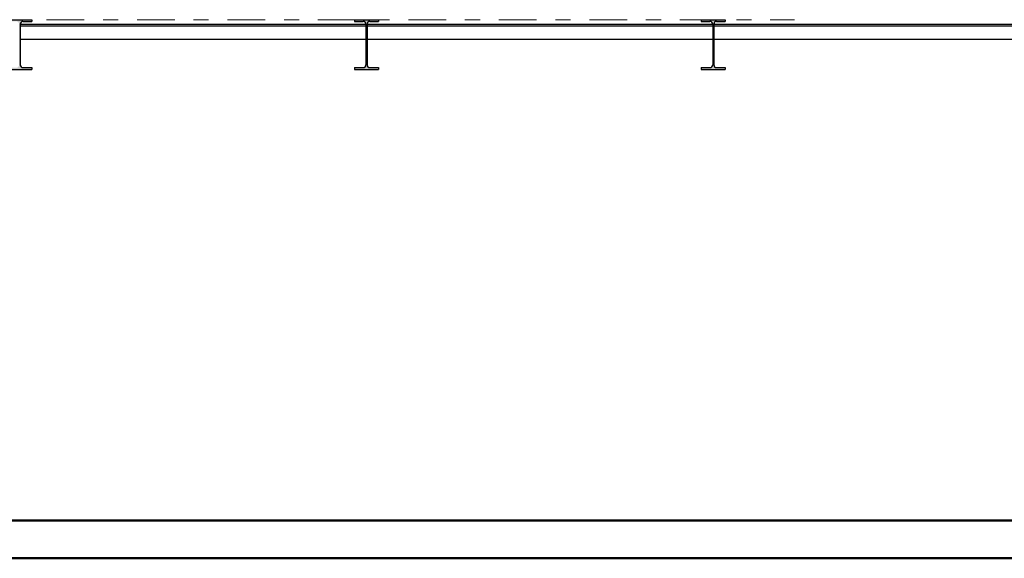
# Model space of a CAD drawing. Header units: millimetres. Extents: x 0 to 102, y -15 to 47.
# Tile 62 of 103: x 30.92 to 37.45, y 41.8 to 45.38. Entities that reach past the tile are written whole.
import ezdxf

# ---------------------------------------------------------------- set-up
doc = ezdxf.new("R2010")
doc.units = ezdxf.units.MM
doc.linetypes.add('DASHDOT', pattern=[1, 0.5, -0.25, 0, -0.25])
doc.linetypes.add('HIDDEN', pattern=[0.375, 0.25, -0.125])
doc.layers.add('Achsen', color=7, linetype='Continuous', lineweight=20)
doc.layers.add('Schraffuren', color=7, linetype='Continuous', lineweight=20)

msp = doc.modelspace()

# ---------------------------------------------------------------- hatches: boundary and pattern name
at = {"layer": 'Schraffuren', "lineweight": 13, "true_color": 0x4682b4}
for points in [[(30.8435907, 45.045776), (31.0035907, 45.045776), (31.0035907, 45.057276), (30.9453407, 45.057276), (30.9450265, 45.0572787), (30.9447125, 45.0572869), (30.9443986, 45.0573006), (30.944085, 45.0573198), (30.9437719, 45.0573445), (30.9434591, 45.0573746), (30.943147, 45.0574101), (30.9428355, 45.0574512), (30.9425248, 45.0574976), (30.942215, 45.0575494), (30.9419061, 45.0576067), (30.9415983, 45.0576693), (30.9412915, 45.0577373), (30.9409861, 45.0578107), (30.9406819, 45.0578893), (30.9403792, 45.0579733), (30.940078, 45.0580625), (30.9397784, 45.058157), (30.9394804, 45.0582566), (30.9391843, 45.0583615), (30.93889, 45.0584715), (30.9385977, 45.0585867), (30.9383075, 45.0587069), (30.9380194, 45.0588322), (30.9377335, 45.0589624), (30.93745, 45.0590977), (30.9371688, 45.0592379), (30.9368902, 45.0593829), (30.9366141, 45.0595328), (30.9363407, 45.0596875), (30.93607, 45.059847), (30.9358021, 45.0600111), (30.9355372, 45.0601799), (30.9352752, 45.0603533), (30.9350163, 45.0605312), (30.9347605, 45.0607137), (30.934508, 45.0609005), (30.9342588, 45.0610918), (30.9340129, 45.0612873), (30.9337705, 45.0614872), (30.9335316, 45.0616912), (30.9332963, 45.0618994), (30.9330647, 45.0621116), (30.9328368, 45.0623279), (30.9326127, 45.0625481), (30.9323925, 45.0627721), (30.9321763, 45.063), (30.9319641, 45.0632316), (30.9317559, 45.0634669), (30.9315519, 45.0637058), (30.931352, 45.0639482), (30.9311565, 45.0641941), (30.9309652, 45.0644433), (30.9307784, 45.0646958), (30.9305959, 45.0649516), (30.930418, 45.0652105), (30.9302446, 45.0654725), (30.9300758, 45.0657374), (30.9299116, 45.0660053), (30.9297522, 45.066276), (30.9295975, 45.0665494), (30.9294476, 45.0668255), (30.9293025, 45.0671041), (30.9291624, 45.0673853), (30.9290271, 45.0676688), (30.9288968, 45.0679547), (30.9287716, 45.0682428), (30.9286514, 45.0685331), (30.9285362, 45.0688254), (30.9284262, 45.0691196), (30.9283213, 45.0694157), (30.9282216, 45.0697137), (30.9281272, 45.0700133), (30.928038, 45.0703145), (30.927954, 45.0706172), (30.9278753, 45.0709214), (30.927802, 45.0712269), (30.927734, 45.0715336), (30.9276714, 45.0718414), (30.9276141, 45.0721503), (30.9275623, 45.0724602), (30.9275158, 45.0727709), (30.9274748, 45.0730823), (30.9274393, 45.0733945), (30.9274092, 45.0737072), (30.9273845, 45.0740204), (30.9273653, 45.0743339), (30.9273516, 45.0746478), (30.9273434, 45.0749618), (30.9273407, 45.075276), (30.9273407, 45.346276), (30.9273433, 45.3465867), (30.9273514, 45.3468973), (30.9273648, 45.3472077), (30.9273836, 45.3475178), (30.9274077, 45.3478276), (30.9274371, 45.3481369), (30.9274719, 45.3484456), (30.927512, 45.3487537), (30.9275574, 45.3490611), (30.9276082, 45.3493676), (30.9276642, 45.3496733), (30.9277254, 45.3499779), (30.927792, 45.3502814), (30.9278637, 45.3505837), (30.9279407, 45.3508847), (30.9280228, 45.3511843), (30.9281101, 45.3514825), (30.9282025, 45.3517791), (30.9283001, 45.3520741), (30.9284027, 45.3523674), (30.9285104, 45.3526589), (30.928623, 45.3529484), (30.9287407, 45.353236), (30.9288633, 45.3535215), (30.9289908, 45.3538048), (30.9291232, 45.3540859), (30.9292604, 45.3543646), (30.9294025, 45.354641), (30.9295492, 45.3549149), (30.9297007, 45.3551861), (30.9298568, 45.3554548), (30.9300175, 45.3557207), (30.9301828, 45.3559837), (30.9303527, 45.3562439), (30.930527, 45.3565011), (30.9307057, 45.3567553), (30.9308887, 45.3570064), (30.9310761, 45.3572542), (30.9312677, 45.3574988), (30.9314635, 45.35774), (30.9316634, 45.3579778), (30.9318675, 45.3582122), (30.9320755, 45.358443), (30.9322875, 45.3586701), (30.9325034, 45.3588936), (30.9327231, 45.3591133), (30.9329465, 45.3593291), (30.9331737, 45.3595411), (30.9334045, 45.3597492), (30.9336388, 45.3599532), (30.9338766, 45.3601531), (30.9341178, 45.3603489), (30.9343624, 45.3605406), (30.9346103, 45.3607279), (30.9348613, 45.360911), (30.9351155, 45.3610897), (30.9353727, 45.361264), (30.9356329, 45.3614338), (30.935896, 45.3615991), (30.9361619, 45.3617598), (30.9364305, 45.361916), (30.9367018, 45.3620674), (30.9369756, 45.3622142), (30.937252, 45.3623562), (30.9375308, 45.3624934), (30.9378118, 45.3626258), (30.9380952, 45.3627533), (30.9383807, 45.3628759), (30.9386682, 45.3629936), (30.9389578, 45.3631063), (30.9392492, 45.3632139), (30.9395425, 45.3633166), (30.9398375, 45.3634141), (30.9401341, 45.3635065), (30.9404323, 45.3635938), (30.940732, 45.363676), (30.941033, 45.3637529), (30.9413353, 45.3638247), (30.9416388, 45.3638912), (30.9419434, 45.3639525), (30.942249, 45.3640085), (30.9425555, 45.3640592), (30.9428629, 45.3641046), (30.943171, 45.3641447), (30.9434798, 45.3641795), (30.9437891, 45.364209), (30.9440988, 45.3642331), (30.944409, 45.3642518), (30.9447194, 45.3642653), (30.94503, 45.3642733), (30.9453407, 45.364276), (31.0035907, 45.364276), (31.0035907, 45.375776), (30.8435907, 45.375776), (30.8435907, 45.364276), (30.9018407, 45.364276), (30.9021514, 45.3642733), (30.902462, 45.3642653), (30.9027724, 45.3642518), (30.9030825, 45.3642331), (30.9033923, 45.364209), (30.9037016, 45.3641795), (30.9040103, 45.3641447), (30.9043184, 45.3641046), (30.9046258, 45.3640592), (30.9049323, 45.3640085), (30.9052379, 45.3639525), (30.9055425, 45.3638912), (30.905846, 45.3638247), (30.9061483, 45.3637529), (30.9064494, 45.363676), (30.906749, 45.3635938), (30.9070472, 45.3635065), (30.9073438, 45.3634141), (30.9076388, 45.3633166), (30.9079321, 45.3632139), (30.9082235, 45.3631063), (30.9085131, 45.3629936), (30.9088007, 45.3628759), (30.9090862, 45.3627533), (30.9093695, 45.3626258), (30.9096506, 45.3624934), (30.9099293, 45.3623562), (30.9102057, 45.3622142), (30.9104795, 45.3620674), (30.9107508, 45.361916), (30.9110194, 45.3617598), (30.9112853, 45.3615991), (30.9115484, 45.3614338), (30.9118086, 45.361264), (30.9120658, 45.3610897), (30.91232, 45.360911), (30.912571, 45.3607279), (30.9128189, 45.3605406), (30.9130635, 45.3603489), (30.9133047, 45.3601531), (30.9135425, 45.3599532), (30.9137769, 45.3597492), (30.9140076, 45.3595411), (30.9142348, 45.3593291), (30.9144583, 45.3591133), (30.914678, 45.3588936), (30.9148938, 45.3586701), (30.9151058, 45.358443), (30.9153139, 45.3582122), (30.9155179, 45.3579778), (30.9157178, 45.35774), (30.9159136, 45.3574988), (30.9161052, 45.3572542), (30.9162926, 45.3570064), (30.9164757, 45.3567553), (30.9166544, 45.3565011), (30.9168287, 45.3562439), (30.9169985, 45.3559837), (30.9171638, 45.3557207), (30.9173245, 45.3554548), (30.9174806, 45.3551861), (30.9176321, 45.3549149), (30.9177789, 45.354641), (30.9179209, 45.3543646), (30.9180581, 45.3540859), (30.9181905, 45.3538048), (30.918318, 45.3535215), (30.9184406, 45.353236), (30.9185583, 45.3529484), (30.918671, 45.3526589), (30.9187786, 45.3523674), (30.9188812, 45.3520741), (30.9189788, 45.3517791), (30.9190712, 45.3514825), (30.9191585, 45.3511843), (30.9192407, 45.3508847), (30.9193176, 45.3505837), (30.9193894, 45.3502814), (30.9194559, 45.3499779), (30.9195172, 45.3496733), (30.9195732, 45.3493676), (30.9196239, 45.3490611), (30.9196693, 45.3487537), (30.9197094, 45.3484456), (30.9197442, 45.3481369), (30.9197737, 45.3478276), (30.9197978, 45.3475178), (30.9198165, 45.3472077), (30.9198299, 45.3468973), (30.919838, 45.3465867), (30.9198407, 45.346276), (30.9198407, 45.075276), (30.9198379, 45.0749618), (30.9198297, 45.0746478), (30.919816, 45.0743339), (30.9197968, 45.0740204), (30.9197722, 45.0737072), (30.9197421, 45.0733945), (30.9197065, 45.0730823), (30.9196655, 45.0727709), (30.9196191, 45.0724602), (30.9195672, 45.0721503), (30.91951, 45.0718414), (30.9194473, 45.0715336), (30.9193793, 45.0712269), (30.919306, 45.0709214), (30.9192273, 45.0706172), (30.9191434, 45.0703145), (30.9190541, 45.0700133), (30.9189597, 45.0697137), (30.91886, 45.0694157), (30.9187551, 45.0691196), (30.9186451, 45.0688254), (30.91853, 45.0685331), (30.9184097, 45.0682428), (30.9182845, 45.0679547), (30.9181542, 45.0676688), (30.918019, 45.0673853), (30.9178788, 45.0671041), (30.9177337, 45.0668255), (30.9175838, 45.0665494), (30.9174291, 45.066276), (30.9172697, 45.0660053), (30.9171055, 45.0657374), (30.9169367, 45.0654725), (30.9167633, 45.0652105), (30.9165854, 45.0649516), (30.916403, 45.0646958), (30.9162161, 45.0644433), (30.9160249, 45.0641941), (30.9158293, 45.0639482), (30.9156295, 45.0637058), (30.9154254, 45.0634669), (30.9152173, 45.0632316), (30.915005, 45.063), (30.9147888, 45.0627721), (30.9145686, 45.0625481), (30.9143445, 45.0623279), (30.9141166, 45.0621116), (30.913885, 45.0618994), (30.9136497, 45.0616912), (30.9134108, 45.0614872), (30.9131684, 45.0612873), (30.9129226, 45.0610918), (30.9126733, 45.0609005), (30.9124208, 45.0607137), (30.912165, 45.0605312), (30.9119061, 45.0603533), (30.9116442, 45.0601799), (30.9113792, 45.0600111), (30.9111113, 45.059847), (30.9108407, 45.0596875), (30.9105672, 45.0595328), (30.9102911, 45.0593829), (30.9100125, 45.0592379), (30.9097313, 45.0590977), (30.9094478, 45.0589624), (30.9091619, 45.0588322), (30.9088738, 45.0587069), (30.9085836, 45.0585867), (30.9082913, 45.0584715), (30.907997, 45.0583615), (30.9077009, 45.0582566), (30.907403, 45.058157), (30.9071034, 45.0580625), (30.9068021, 45.0579733), (30.9064994, 45.0578893), (30.9061953, 45.0578107), (30.9058898, 45.0577373), (30.9055831, 45.0576693), (30.9052752, 45.0576067), (30.9049663, 45.0575494), (30.9046565, 45.0574976), (30.9043458, 45.0574512), (30.9040343, 45.0574101), (30.9037222, 45.0573746), (30.9034095, 45.0573445), (30.9030963, 45.0573198), (30.9027827, 45.0573006), (30.9024689, 45.0572869), (30.9021548, 45.0572787), (30.9018407, 45.057276), (30.8435907, 45.057276)], [(33.1436003, 45.045776), (33.3036003, 45.045776), (33.3036003, 45.057276), (33.2453503, 45.057276), (33.2450396, 45.0572787), (33.244729, 45.0572867), (33.2444185, 45.0573001), (33.2441084, 45.0573189), (33.2437986, 45.057343), (33.2434893, 45.0573724), (33.2431806, 45.0574072), (33.2428725, 45.0574473), (33.2425651, 45.0574928), (33.2422586, 45.0575435), (33.241953, 45.0575995), (33.2416484, 45.0576608), (33.2413449, 45.0577273), (33.2410426, 45.057799), (33.2407416, 45.057876), (33.2404419, 45.0579581), (33.2401437, 45.0580454), (33.2398471, 45.0581379), (33.2395521, 45.0582354), (33.2392588, 45.058338), (33.2389674, 45.0584457), (33.2386778, 45.0585584), (33.2383903, 45.058676), (33.2381048, 45.0587986), (33.2378214, 45.0589261), (33.2375403, 45.0590585), (33.2372616, 45.0591958), (33.2369852, 45.0593378), (33.2367114, 45.0594845), (33.2364401, 45.059636), (33.2361715, 45.0597921), (33.2359056, 45.0599529), (33.2356425, 45.0601182), (33.2353823, 45.060288), (33.2351251, 45.0604623), (33.2348709, 45.060641), (33.2346199, 45.060824), (33.234372, 45.0610114), (33.2341274, 45.061203), (33.2338862, 45.0613988), (33.2336484, 45.0615988), (33.233414, 45.0618028), (33.2331833, 45.0620108), (33.2329561, 45.0622228), (33.2327327, 45.0624387), (33.232513, 45.0626584), (33.2322971, 45.0628818), (33.2320851, 45.063109), (33.2318771, 45.0633398), (33.231673, 45.0635741), (33.2314731, 45.0638119), (33.2312773, 45.0640532), (33.2310857, 45.0642977), (33.2308983, 45.0645456), (33.2307152, 45.0647966), (33.2305365, 45.0650508), (33.2303623, 45.065308), (33.2301924, 45.0655682), (33.2300271, 45.0658313), (33.2298664, 45.0660972), (33.2297103, 45.0663658), (33.2295588, 45.0666371), (33.229412, 45.066911), (33.22927, 45.0671873), (33.2291328, 45.0674661), (33.2290004, 45.0677472), (33.2288729, 45.0680305), (33.2287503, 45.068316), (33.2286326, 45.0686035), (33.22852, 45.0688931), (33.2284123, 45.0691845), (33.2283097, 45.0694778), (33.2282121, 45.0697728), (33.2281197, 45.0700694), (33.2280324, 45.0703676), (33.2279503, 45.0706673), (33.2278733, 45.0709683), (33.2278016, 45.0712706), (33.227735, 45.0715741), (33.2276738, 45.0718787), (33.2276178, 45.0721843), (33.227567, 45.0724908), (33.2275216, 45.0727982), (33.2274815, 45.0731063), (33.2274467, 45.0734151), (33.2274173, 45.0737244), (33.2273931, 45.0740341), (33.2273744, 45.0743443), (33.227361, 45.0746547), (33.2273529, 45.0749653), (33.2273503, 45.075276), (33.2273503, 45.346276), (33.227353, 45.3465901), (33.2273612, 45.3469042), (33.2273749, 45.347218), (33.2273941, 45.3475316), (33.2274187, 45.3478448), (33.2274489, 45.3481575), (33.2274844, 45.3484696), (33.2275254, 45.3487811), (33.2275719, 45.3490918), (33.2276237, 45.3494016), (33.227681, 45.3497105), (33.2277436, 45.3500184), (33.2278116, 45.3503251), (33.2278849, 45.3506306), (33.2279636, 45.3509347), (33.2280475, 45.3512374), (33.2281368, 45.3515387), (33.2282312, 45.3518383), (33.2283309, 45.3521362), (33.2284358, 45.3524323), (33.2285458, 45.3527266), (33.2286609, 45.3530189), (33.2287812, 45.3533091), (33.2289064, 45.3535972), (33.2290367, 45.3538831), (33.229172, 45.3541667), (33.2293121, 45.3544478), (33.2294572, 45.3547265), (33.2296071, 45.3550025), (33.2297618, 45.355276), (33.2299212, 45.3555467), (33.2300854, 45.3558145), (33.2302542, 45.3560795), (33.2304276, 45.3563414), (33.2306055, 45.3566004), (33.2307879, 45.3568561), (33.2309748, 45.3571086), (33.2311661, 45.3573579), (33.2313616, 45.3576037), (33.2315615, 45.3578462), (33.2317655, 45.358085), (33.2319736, 45.3583203), (33.2321859, 45.3585519), (33.2324021, 45.3587798), (33.2326223, 45.3590039), (33.2328464, 45.3592241), (33.2330743, 45.3594403), (33.2333059, 45.3596526), (33.2335412, 45.3598607), (33.2337801, 45.3600648), (33.2340225, 45.3602646), (33.2342683, 45.3604602), (33.2345176, 45.3606514), (33.2347701, 45.3608383), (33.2350259, 45.3610207), (33.2352848, 45.3611987), (33.2355468, 45.361372), (33.2358117, 45.3615408), (33.2360796, 45.361705), (33.2363503, 45.3618644), (33.2366237, 45.3620191), (33.2368998, 45.362169), (33.2371784, 45.3623141), (33.2374596, 45.3624543), (33.2377431, 45.3625895), (33.238029, 45.3627198), (33.2383171, 45.3628451), (33.2386073, 45.3629653), (33.2388996, 45.3630804), (33.2391939, 45.3631904), (33.23949, 45.3632953), (33.2397879, 45.363395), (33.2400876, 45.3634895), (33.2403888, 45.3635787), (33.2406915, 45.3636626), (33.2409957, 45.3637413), (33.2413011, 45.3638146), (33.2416078, 45.3638826), (33.2419157, 45.3639453), (33.2422246, 45.3640025), (33.2425344, 45.3640544), (33.2428451, 45.3641008), (33.2431566, 45.3641418), (33.2434687, 45.3641774), (33.2437815, 45.3642075), (33.2440946, 45.3642321), (33.2444082, 45.3642513), (33.2447221, 45.364265), (33.2450361, 45.3642732), (33.2453503, 45.364276), (33.3036003, 45.364276), (33.3036003, 45.375776), (33.1436003, 45.375776), (33.1436003, 45.364276), (33.2018503, 45.364276), (33.2021609, 45.3642733), (33.2024715, 45.3642653), (33.202782, 45.3642518), (33.2030921, 45.3642331), (33.2034019, 45.364209), (33.2037112, 45.3641795), (33.2040199, 45.3641447), (33.204328, 45.3641046), (33.2046354, 45.3640592), (33.2049419, 45.3640085), (33.2052475, 45.3639525), (33.2055521, 45.3638912), (33.2058556, 45.3638247), (33.2061579, 45.3637529), (33.206459, 45.363676), (33.2067586, 45.3635938), (33.2070568, 45.3635065), (33.2073534, 45.3634141), (33.2076484, 45.3633166), (33.2079417, 45.3632139), (33.2082331, 45.3631063), (33.2085227, 45.3629936), (33.2088103, 45.3628759), (33.2090957, 45.3627533), (33.2093791, 45.3626258), (33.2096602, 45.3624934), (33.2099389, 45.3623562), (33.2102153, 45.3622142), (33.2104891, 45.3620674), (33.2107604, 45.361916), (33.211029, 45.3617598), (33.2112949, 45.3615991), (33.211558, 45.3614338), (33.2118182, 45.361264), (33.2120754, 45.3610897), (33.2123296, 45.360911), (33.2125806, 45.3607279), (33.2128285, 45.3605406), (33.2130731, 45.3603489), (33.2133143, 45.3601531), (33.2135521, 45.3599532), (33.2137865, 45.3597492), (33.2140172, 45.3595411), (33.2142444, 45.3593291), (33.2144679, 45.3591133), (33.2146876, 45.3588936), (33.2149034, 45.3586701), (33.2151154, 45.358443), (33.2153234, 45.3582122), (33.2155275, 45.3579778), (33.2157274, 45.35774), (33.2159232, 45.3574988), (33.2161148, 45.3572542), (33.2163022, 45.3570064), (33.2164853, 45.3567553), (33.216664, 45.3565011), (33.2168382, 45.3562439), (33.2170081, 45.3559837), (33.2171734, 45.3557207), (33.2173341, 45.3554548), (33.2174902, 45.3551861), (33.2176417, 45.3549149), (33.2177885, 45.354641), (33.2179305, 45.3543646), (33.2180677, 45.3540859), (33.2182001, 45.3538048), (33.2183276, 45.3535215), (33.2184502, 45.353236), (33.2185679, 45.3529484), (33.2186805, 45.3526589), (33.2187882, 45.3523674), (33.2188908, 45.3520741), (33.2189884, 45.3517791), (33.2190808, 45.3514825), (33.2191681, 45.3511843), (33.2192502, 45.3508847), (33.2193272, 45.3505837), (33.219399, 45.3502814), (33.2194655, 45.3499779), (33.2195267, 45.3496733), (33.2195828, 45.3493676), (33.2196335, 45.3490611), (33.2196789, 45.3487537), (33.219719, 45.3484456), (33.2197538, 45.3481369), (33.2197833, 45.3478276), (33.2198074, 45.3475178), (33.2198261, 45.3472077), (33.2198395, 45.3468973), (33.2198476, 45.3465867), (33.2198503, 45.346276), (33.2198503, 45.075276), (33.2198475, 45.0749618), (33.2198393, 45.0746478), (33.2198256, 45.0743339), (33.2198064, 45.0740204), (33.2197818, 45.0737072), (33.2197516, 45.0733945), (33.2197161, 45.0730823), (33.2196751, 45.0727709), (33.2196286, 45.0724602), (33.2195768, 45.0721503), (33.2195195, 45.0718414), (33.2194569, 45.0715336), (33.2193889, 45.0712269), (33.2193156, 45.0709214), (33.2192369, 45.0706172), (33.219153, 45.0703145), (33.2190637, 45.0700133), (33.2189693, 45.0697137), (33.2188696, 45.0694157), (33.2187647, 45.0691196), (33.2186547, 45.0688254), (33.2185396, 45.0685331), (33.2184193, 45.0682428), (33.2182941, 45.0679547), (33.2181638, 45.0676688), (33.2180285, 45.0673853), (33.2178884, 45.0671041), (33.2177433, 45.0668255), (33.2175934, 45.0665494), (33.2174387, 45.066276), (33.2172793, 45.0660053), (33.2171151, 45.0657374), (33.2169463, 45.0654725), (33.2167729, 45.0652105), (33.216595, 45.0649516), (33.2164126, 45.0646958), (33.2162257, 45.0644433), (33.2160344, 45.0641941), (33.2158389, 45.0639482), (33.2156391, 45.0637058), (33.215435, 45.0634669), (33.2152269, 45.0632316), (33.2150146, 45.063), (33.2147984, 45.0627721), (33.2145782, 45.0625481), (33.2143541, 45.0623279), (33.2141262, 45.0621116), (33.2138946, 45.0618994), (33.2136593, 45.0616912), (33.2134204, 45.0614872), (33.213178, 45.0612873), (33.2129322, 45.0610918), (33.2126829, 45.0609005), (33.2124304, 45.0607137), (33.2121746, 45.0605312), (33.2119157, 45.0603533), (33.2116538, 45.0601799), (33.2113888, 45.0600111), (33.2111209, 45.059847), (33.2108503, 45.0596875), (33.2105768, 45.0595328), (33.2103007, 45.0593829), (33.2100221, 45.0592379), (33.2097409, 45.0590977), (33.2094574, 45.0589624), (33.2091715, 45.0588322), (33.2088834, 45.0587069), (33.2085932, 45.0585867), (33.2083009, 45.0584715), (33.2080066, 45.0583615), (33.2077105, 45.0582566), (33.2074126, 45.058157), (33.2071129, 45.0580625), (33.2068117, 45.0579733), (33.206509, 45.0578893), (33.2062048, 45.0578107), (33.2058994, 45.0577373), (33.2055927, 45.0576693), (33.2052848, 45.0576067), (33.2049759, 45.0575494), (33.2046661, 45.0574976), (33.2043554, 45.0574512), (33.2040439, 45.0574101), (33.2037318, 45.0573746), (33.2034191, 45.0573445), (33.2031059, 45.0573198), (33.2027923, 45.0573006), (33.2024784, 45.0572869), (33.2021644, 45.0572787), (33.2018503, 45.057276), (33.1436003, 45.057276)], [(35.443235, 45.0457748), (35.603235, 45.0457748), (35.603235, 45.0572748), (35.544985, 45.0572748), (35.5446709, 45.0572775), (35.5443569, 45.0572858), (35.544043, 45.0572995), (35.5437294, 45.0573187), (35.5434162, 45.0573433), (35.5431035, 45.0573734), (35.5427914, 45.057409), (35.5424799, 45.05745), (35.5421692, 45.0574964), (35.5418594, 45.0575483), (35.5415505, 45.0576055), (35.5412426, 45.0576681), (35.5409359, 45.0577361), (35.5406304, 45.0578095), (35.5403263, 45.0578881), (35.5400236, 45.0579721), (35.5397224, 45.0580613), (35.5394227, 45.0581558), (35.5391248, 45.0582555), (35.5388287, 45.0583603), (35.5385344, 45.0584704), (35.5382421, 45.0585855), (35.5379519, 45.0587057), (35.5376638, 45.058831), (35.5373779, 45.0589613), (35.5370944, 45.0590965), (35.5368132, 45.0592367), (35.5365346, 45.0593817), (35.5362585, 45.0595317), (35.535985, 45.0596863), (35.5357144, 45.0598458), (35.5354465, 45.0600099), (35.5351815, 45.0601787), (35.5349196, 45.0603521), (35.5346607, 45.0605301), (35.5344049, 45.0607125), (35.5341524, 45.0608994), (35.5339031, 45.0610906), (35.5336573, 45.0612862), (35.5334149, 45.061486), (35.533176, 45.06169), (35.5329407, 45.0618982), (35.5327091, 45.0621104), (35.5324812, 45.0623267), (35.5322571, 45.0625469), (35.5320369, 45.062771), (35.5318207, 45.0629988), (35.5316084, 45.0632305), (35.5314003, 45.0634657), (35.5311962, 45.0637046), (35.5309964, 45.063947), (35.5308009, 45.0641929), (35.5306096, 45.0644421), (35.5304227, 45.0646947), (35.5302403, 45.0649504), (35.5300624, 45.0652093), (35.529889, 45.0654713), (35.5297202, 45.0657363), (35.529556, 45.0660041), (35.5293966, 45.0662748), (35.5292419, 45.0665482), (35.529092, 45.0668243), (35.5289469, 45.067103), (35.5288068, 45.0673841), (35.5286715, 45.0676677), (35.5285412, 45.0679535), (35.528416, 45.0682416), (35.5282957, 45.0685319), (35.5281806, 45.0688242), (35.5280706, 45.0691184), (35.5279657, 45.0694146), (35.527866, 45.0697125), (35.5277716, 45.0700121), (35.5276823, 45.0703133), (35.5275984, 45.0706161), (35.5275197, 45.0709202), (35.5274464, 45.0712257), (35.5273784, 45.0715324), (35.5273158, 45.0718402), (35.5272585, 45.0721491), (35.5272067, 45.072459), (35.5271602, 45.0727697), (35.5271192, 45.0730812), (35.5270836, 45.0733933), (35.5270535, 45.073706), (35.5270289, 45.0740192), (35.5270097, 45.0743328), (35.526996, 45.0746466), (35.5269878, 45.0749607), (35.526985, 45.0752748), (35.526985, 45.3462748), (35.5269877, 45.3465855), (35.5269958, 45.3468961), (35.5270092, 45.3472065), (35.5270279, 45.3475166), (35.527052, 45.3478264), (35.5270815, 45.3481357), (35.5271163, 45.3484445), (35.5271564, 45.3487526), (35.5272018, 45.3490599), (35.5272525, 45.3493665), (35.5273085, 45.3496721), (35.5273698, 45.3499767), (35.5274363, 45.3502802), (35.5275081, 45.3505825), (35.527585, 45.3508835), (35.5276672, 45.3511832), (35.5277545, 45.3514813), (35.5278469, 45.351778), (35.5279445, 45.352073), (35.5280471, 45.3523662), (35.5281548, 45.3526577), (35.5282674, 45.3529472), (35.5283851, 45.3532348), (35.5285077, 45.3535203), (35.5286352, 45.3538036), (35.5287676, 45.3540847), (35.5289048, 45.3543635), (35.5290468, 45.3546398), (35.5291936, 45.3549137), (35.5293451, 45.355185), (35.5295012, 45.3554536), (35.5296619, 45.3557195), (35.5298272, 45.3559826), (35.529997, 45.3562428), (35.5301713, 45.3565), (35.53035, 45.3567541), (35.5305331, 45.3570052), (35.5307205, 45.357253), (35.5309121, 45.3574976), (35.5311079, 45.3577389), (35.5313078, 45.3579767), (35.5315119, 45.358211), (35.5317199, 45.3584418), (35.5319319, 45.3586689), (35.5321477, 45.3588924), (35.5323674, 45.3591121), (35.5325909, 45.359328), (35.5328181, 45.35954), (35.5330488, 45.359748), (35.5332832, 45.359952), (35.533521, 45.360152), (35.5337622, 45.3603478), (35.5340068, 45.3605394), (35.5342547, 45.3607268), (35.5345057, 45.3609098), (35.5347599, 45.3610885), (35.5350171, 45.3612628), (35.5352773, 45.3614326), (35.5355404, 45.3615979), (35.5358063, 45.3617587), (35.5360749, 45.3619148), (35.5363462, 45.3620663), (35.53662, 45.362213), (35.5368964, 45.362355), (35.5371751, 45.3624922), (35.5374562, 45.3626246), (35.5377396, 45.3627522), (35.538025, 45.3628748), (35.5383126, 45.3629924), (35.5386022, 45.3631051), (35.5388936, 45.3632128), (35.5391869, 45.3633154), (35.5394819, 45.3634129), (35.5397785, 45.3635054), (35.5400767, 45.3635927), (35.5403763, 45.3636748), (35.5406774, 45.3637518), (35.5409797, 45.3638235), (35.5412832, 45.36389), (35.5415878, 45.3639513), (35.5418934, 45.3640073), (35.5421999, 45.364058), (35.5425073, 45.3641035), (35.5428154, 45.3641436), (35.5431241, 45.3641784), (35.5434334, 45.3642078), (35.5437432, 45.3642319), (35.5440533, 45.3642507), (35.5443638, 45.3642641), (35.5446744, 45.3642721), (35.544985, 45.3642748), (35.603235, 45.3642748), (35.603235, 45.3757748), (35.443235, 45.3757748), (35.443235, 45.3642748), (35.501485, 45.3642748), (35.5017957, 45.3642721), (35.5021063, 45.3642641), (35.5024167, 45.3642507), (35.5027269, 45.3642319), (35.5030367, 45.3642078), (35.503346, 45.3641784), (35.5036547, 45.3641436), (35.5039628, 45.3641035), (35.5042702, 45.364058), (35.5045767, 45.3640073), (35.5048823, 45.3639513), (35.5051869, 45.36389), (35.5054904, 45.3638235), (35.5057927, 45.3637518), (35.5060937, 45.3636748), (35.5063934, 45.3635927), (35.5066916, 45.3635054), (35.5069882, 45.3634129), (35.5072832, 45.3633154), (35.5075765, 45.3632128), (35.5078679, 45.3631051), (35.5081575, 45.3629924), (35.508445, 45.3628748), (35.5087305, 45.3627522), (35.5090139, 45.3626246), (35.509295, 45.3624922), (35.5095737, 45.362355), (35.5098501, 45.362213), (35.5101239, 45.3620663), (35.5103952, 45.3619148), (35.5106638, 45.3617587), (35.5109297, 45.3615979), (35.5111928, 45.3614326), (35.511453, 45.3612628), (35.5117102, 45.3610885), (35.5119644, 45.3609098), (35.5122154, 45.3607268), (35.5124633, 45.3605394), (35.5127079, 45.3603478), (35.5129491, 45.360152), (35.5131869, 45.359952), (35.5134213, 45.359748), (35.513652, 45.35954), (35.5138792, 45.359328), (35.5141026, 45.3591121), (35.5143223, 45.3588924), (35.5145382, 45.3586689), (35.5147502, 45.3584418), (35.5149582, 45.358211), (35.5151623, 45.3579767), (35.5153622, 45.3577389), (35.515558, 45.3574976), (35.5157496, 45.357253), (35.515937, 45.3570052), (35.5161201, 45.3567541), (35.5162988, 45.3565), (35.516473, 45.3562428), (35.5166429, 45.3559826), (35.5168082, 45.3557195), (35.5169689, 45.3554536), (35.517125, 45.355185), (35.5172765, 45.3549137), (35.5174233, 45.3546398), (35.5175653, 45.3543635), (35.5177025, 45.3540847), (35.5178349, 45.3538036), (35.5179624, 45.3535203), (35.518085, 45.3532348), (35.5182027, 45.3529472), (35.5183153, 45.3526577), (35.518423, 45.3523662), (35.5185256, 45.352073), (35.5186232, 45.351778), (35.5187156, 45.3514813), (35.5188029, 45.3511832), (35.518885, 45.3508835), (35.518962, 45.3505825), (35.5190337, 45.3502802), (35.5191003, 45.3499767), (35.5191615, 45.3496721), (35.5192175, 45.3493665), (35.5192683, 45.3490599), (35.5193137, 45.3487526), (35.5193538, 45.3484445), (35.5193886, 45.3481357), (35.519418, 45.3478264), (35.5194422, 45.3475166), (35.5194609, 45.3472065), (35.5194743, 45.3468961), (35.5194824, 45.3465855), (35.519485, 45.3462748), (35.519485, 45.0752748), (35.5194824, 45.0749641), (35.5194743, 45.0746535), (35.5194609, 45.0743431), (35.5194422, 45.074033), (35.519418, 45.0737232), (35.5193886, 45.0734139), (35.5193538, 45.0731051), (35.5193137, 45.072797), (35.5192683, 45.0724897), (35.5192175, 45.0721831), (35.5191615, 45.0718775), (35.5191003, 45.0715729), (35.5190337, 45.0712694), (35.518962, 45.0709671), (35.518885, 45.0706661), (35.5188029, 45.0703665), (35.5187156, 45.0700683), (35.5186232, 45.0697716), (35.5185256, 45.0694766), (35.518423, 45.0691834), (35.5183153, 45.0688919), (35.5182027, 45.0686024), (35.518085, 45.0683148), (35.5179624, 45.0680293), (35.5178349, 45.067746), (35.5177025, 45.0674649), (35.5175653, 45.0671861), (35.5174233, 45.0669098), (35.5172765, 45.0666359), (35.517125, 45.0663646), (35.5169689, 45.066096), (35.5168082, 45.0658301), (35.5166429, 45.065567), (35.516473, 45.0653069), (35.5162988, 45.0650496), (35.5161201, 45.0647955), (35.515937, 45.0645444), (35.5157496, 45.0642966), (35.515558, 45.064052), (35.5153622, 45.0638108), (35.5151623, 45.0635729), (35.5149582, 45.0633386), (35.5147502, 45.0631078), (35.5145382, 45.0628807), (35.5143223, 45.0626572), (35.5141026, 45.0624375), (35.5138792, 45.0622216), (35.513652, 45.0620096), (35.5134213, 45.0618016), (35.5131869, 45.0615976), (35.5129491, 45.0613976), (35.5127079, 45.0612018), (35.5124633, 45.0610102), (35.5122154, 45.0608229), (35.5119644, 45.0606398), (35.5117102, 45.0604611), (35.511453, 45.0602868), (35.5111928, 45.060117), (35.5109297, 45.0599517), (35.5106638, 45.0597909), (35.5103952, 45.0596348), (35.5101239, 45.0594834), (35.5098501, 45.0593366), (35.5095737, 45.0591946), (35.509295, 45.0590574), (35.5090139, 45.058925), (35.5087305, 45.0587975), (35.508445, 45.0586749), (35.5081575, 45.0585572), (35.5078679, 45.0584445), (35.5075765, 45.0583368), (35.5072832, 45.0582342), (35.5069882, 45.0581367), (35.5066916, 45.0580443), (35.5063934, 45.057957), (35.5060937, 45.0578748), (35.5057927, 45.0577979), (35.5054904, 45.0577261), (35.5051869, 45.0576596), (35.5048823, 45.0575983), (35.5045767, 45.0575423), (35.5042702, 45.0574916), (35.5039628, 45.0574462), (35.5036547, 45.057406), (35.503346, 45.0573713), (35.5030367, 45.0573418), (35.5027269, 45.0573177), (35.5024167, 45.0572989), (35.5021063, 45.0572855), (35.5017957, 45.0572775), (35.501485, 45.0572748), (35.443235, 45.0572748)]]:
    msp.add_hatch(color=145, dxfattribs=at).paths.add_polyline_path(points)

# ---------------------------------------------------------------- linework, layer by layer
at = {"color": 9, "linetype": 'DASHDOT', "lineweight": 0, "ltscale": 0.5}
msp.add_line((20.3018028, 45.375776), (36.0618249, 45.375776), dxfattribs=at)
at = {"color": 3, "linetype": 'Continuous', "lineweight": 25}
for p, q in [((30.8435907, 45.375776), (31.0035907, 45.375776)), ((30.9273407, 45.346276), (30.9273407, 45.075276)), ((30.9453407, 45.364276), (31.0035907, 45.364276)), ((31.0035907, 45.375776), (31.0035907, 45.364276)), ((33.1436003, 45.375776), (33.3036003, 45.375776)), ((33.1436003, 45.375776), (33.1436003, 45.364276)), ((33.1436003, 45.364276), (33.2018503, 45.364276)), ((33.2198503, 45.346276), (33.2198503, 45.075276)), ((33.2273503, 45.346276), (33.2273503, 45.075276)), ((33.2453503, 45.364276), (33.3036003, 45.364276)), ((33.3036003, 45.375776), (33.3036003, 45.364276)), ((35.443235, 45.375776), (35.603235, 45.375776)), ((35.443235, 45.3757748), (35.443235, 45.3642748)), ((35.443235, 45.364276), (35.501485, 45.364276)), ((35.519485, 45.3462748), (35.519485, 45.0752748)), ((35.526985, 45.3462748), (35.526985, 45.0752748)), ((35.544985, 45.364276), (35.603235, 45.364276)), ((35.603235, 45.3757748), (35.603235, 45.3642748)), ((30.9453407, 45.057276), (31.0035907, 45.057276)), ((31.0035907, 45.057276), (31.0035907, 45.045776)), ((33.1436003, 45.057276), (33.2018503, 45.057276)), ((33.1436003, 45.057276), (33.1436003, 45.045776)), ((33.2453503, 45.057276), (33.3036003, 45.057276)), ((33.3036003, 45.057276), (33.3036003, 45.045776)), ((35.443235, 45.057276), (35.501485, 45.057276)), ((35.443235, 45.0572748), (35.443235, 45.0457748)), ((35.544985, 45.057276), (35.603235, 45.057276)), ((35.603235, 45.0572748), (35.603235, 45.0457748)), ((30.8435907, 45.045776), (31.0035907, 45.045776)), ((33.1436003, 45.045776), (33.3036003, 45.045776)), ((35.443235, 45.045776), (35.603235, 45.045776))]:
    msp.add_line(p, q, dxfattribs=at)
at = {"color": 6, "linetype": 'HIDDEN', "lineweight": 13, "ltscale": 0.5}
for p, q in [((30.9271503, 45.3457748), (30.9273407, 45.3457748)), ((30.9271503, 45.3457748), (30.9271503, 45.3347748)), ((30.9271503, 45.3347748), (30.9273407, 45.3347748)), ((30.9271503, 45.3347748), (30.9271503, 45.2457748)), ((33.2198503, 45.3457748), (33.2200503, 45.3457748)), ((33.2198503, 45.3347748), (33.2200503, 45.3347748)), ((33.2200503, 45.3457748), (33.2200503, 45.3347748)), ((33.2200503, 45.3347748), (33.2200503, 45.2457748)), ((33.2271484, 45.3457748), (33.2273503, 45.3457748)), ((33.2271484, 45.3457748), (33.2271484, 45.3347748)), ((33.2271484, 45.3347748), (33.2273503, 45.3347748)), ((33.2271484, 45.3347748), (33.2271484, 45.2457748)), ((35.519485, 45.3457748), (35.5200484, 45.3457748)), ((35.519485, 45.3347748), (35.5200484, 45.3347748)), ((35.5200484, 45.3457748), (35.5200484, 45.3347748)), ((35.5200484, 45.3347748), (35.5200484, 45.2457748)), ((30.9271503, 45.2457748), (30.9273407, 45.2457748)), ((33.2198503, 45.2457748), (33.2200503, 45.2457748)), ((33.2271484, 45.2457748), (33.2273503, 45.2457748)), ((35.519485, 45.2457748), (35.5200484, 45.2457748))]:
    msp.add_line(p, q, dxfattribs=at)
at = {"color": 4, "linetype": 'Continuous', "lineweight": 50}
for p, q in [((87.5, 42.05), (0, 42.05)), ((87.25, 41.8), (1, 41.8))]:
    msp.add_line(p, q, dxfattribs=at)
at = {"color": 3, "linetype": 'Continuous', "lineweight": 25}
for centre, start, end in [((30.9453407, 45.346276), 90, 180), ((33.2018503, 45.346276), 0, 90), ((33.2453503, 45.346276), 90, 180), ((35.501485, 45.3462748), 0, 90), ((35.544985, 45.3462748), 90, 180), ((30.9453407, 45.075276), 180, 270), ((33.2018503, 45.075276), 270, 360), ((33.2453503, 45.075276), 180, 270), ((35.501485, 45.0752748), 270, 0), ((35.544985, 45.0752748), 180, 270)]:
    msp.add_arc(centre, 0.018, start, end, dxfattribs=at)
at = {"layer": 'Achsen', "color": 3, "linetype": 'Continuous', "lineweight": 25}
for p, q in [((30.9273407, 45.3457748), (33.2198503, 45.3457748)), ((30.9273407, 45.3347748), (33.2198503, 45.3347748)), ((33.2273503, 45.3457748), (35.519485, 45.3457748)), ((33.2273503, 45.3347748), (35.519485, 45.3347748)), ((35.5271503, 45.3457748), (37.8194869, 45.3457748)), ((35.5271503, 45.3457748), (35.5271503, 45.3347748)), ((35.5271503, 45.3347748), (37.8194869, 45.3347748)), ((35.5271503, 45.3347748), (35.5271503, 45.2457748)), ((30.9273407, 45.2457748), (33.2198503, 45.2457748)), ((33.2273503, 45.2457748), (35.519485, 45.2457748)), ((35.5271503, 45.2457748), (37.8194869, 45.2457748))]:
    msp.add_line(p, q, dxfattribs=at)

doc.saveas('drawing.dxf')
